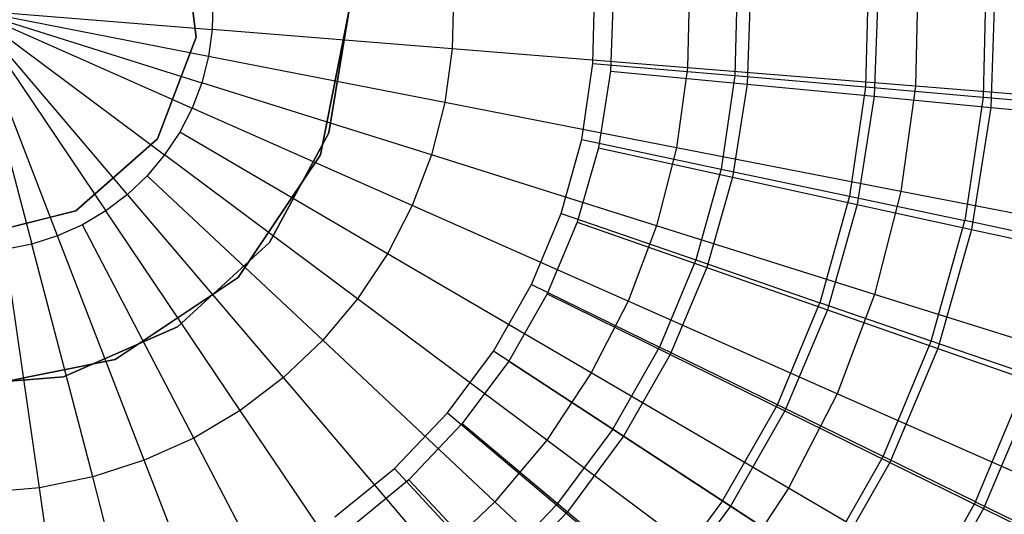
# Model space of a CAD drawing. Extents: x -22.9 to 23, y 4.7 to 50.6.
# Tile 45 of 95: x 0.088 to 1.388, y 27.009 to 27.663. Entities that reach past the tile are written whole.
import ezdxf

# ---------------------------------------------------------------- set-up
doc = ezdxf.new("R2010")
doc.units = 0
doc.header["$LTSCALE"] = 2.54
doc.layers.get('0').update_dxf_attribs({"linetype": 'CONTINUOUS'})

# ---------------------------------------------------------------- blocks, each defined once
blk = doc.blocks.new('HOTEL-MOOD-11783-11791_STL')
at = {"color": 0}
for p, q in [((0.3037, 27.7818, 159.4672), (0.321, 27.6393, 159.4672)), ((0.321, 27.6393, 29.4672), (0.3037, 27.7818, 29.4672)), ((0.3037, 27.7818, 159.4672), (0.321, 27.6393, 159.4672)), ((0.321, 27.6393, 29.4672), (0.3037, 27.7818, 29.4672)), ((1.2082, 27.7197, 30.4506), (1.2046, 27.5737, 30.4506)), ((1.2082, 27.7197, 30.4506), (1.2046, 27.5737, 30.4506)), ((1.2736, 27.7148, 18.4828), (1.2702, 27.5746, 18.4828)), ((1.2736, 27.7148, 18.4828), (1.2702, 27.5746, 18.4828)), ((1.3636, 27.7255, 30.2967), (1.3596, 27.5603, 30.2967)), ((1.3636, 27.7255, 30.2967), (1.3596, 27.5603, 30.2967)), ((0.8448, 27.6047, 30.6964), (0.8472, 27.7062, 30.6964)), ((0.8448, 27.6047, 30.6964), (0.8472, 27.7062, 30.6964)), ((0.9721, 27.7053, 18.3759), (0.9695, 27.5989, 18.3759)), ((0.9721, 27.7053, 18.3759), (0.9695, 27.5989, 18.3759)), ((1.0352, 27.7132, 30.5845), (1.0322, 27.5886, 30.5845)), ((1.0352, 27.7132, 30.5845), (1.0322, 27.5886, 30.5845)), ((1.0525, 27.7016, 30.6932), (1.0481, 27.5774, 30.6932)), ((1.0525, 27.7016, 30.6932), (1.0481, 27.5774, 30.6932)), ((1.2211, 27.7059, 30.5708), (1.216, 27.5613, 30.5708)), ((1.2211, 27.7059, 30.5708), (1.216, 27.5613, 30.5708)), ((1.3753, 27.7099, 30.4307), (1.3696, 27.5466, 30.4307)), ((1.3753, 27.7099, 30.4307), (1.3696, 27.5466, 30.4307)), ((0.6607, 27.6955, 18.3028), (0.6589, 27.624, 18.3028)), ((0.6607, 27.6955, 18.3028), (0.6589, 27.624, 18.3028)), ((0.8714, 27.697, 30.7964), (0.8679, 27.5946, 30.7964)), ((0.8714, 27.697, 30.7964), (0.8679, 27.5946, 30.7964)), ((0.0232, 27.6754, 18.2612), (0.3422, 27.6496, 18.2644)), ((0.3373, 27.6141, 18.2644), (0.0232, 27.6754, 18.2612)), ((0.0232, 27.6754, 18.2612), (0.2796, 27.4839, 18.2644)), ((0.0232, 27.6754, 18.2612), (0.3158, 27.5457, 18.2644)), ((0.0232, 27.6754, 18.2612), (0.3158, 27.5457, 18.2644)), ((0.0232, 27.6754, 18.2612), (0.3285, 27.5793, 18.2644)), ((0.0232, 27.6754, 18.2612), (0.3285, 27.5793, 18.2644)), ((0.3373, 27.6141, 18.2644), (0.0232, 27.6754, 18.2612)), ((0.2305, 27.4316, 18.2644), (0.0232, 27.6754, 18.2612)), ((0.0232, 27.6754, 18.2612), (0.2796, 27.4839, 18.2644)), ((0.1384, 27.3768, 18.2644), (0.0232, 27.6754, 18.2612)), ((0.0232, 27.6754, 18.2612), (0.2019, 27.41, 18.2644)), ((0.0232, 27.6754, 18.2612), (0.2019, 27.41, 18.2644)), ((0.2305, 27.4316, 18.2644), (0.0232, 27.6754, 18.2612)), ((0.0232, 27.6754, 18.2612), (0.1042, 27.3658, 18.2644)), ((0.0232, 27.6754, 18.2612), (0.1042, 27.3658, 18.2644)), ((0.1384, 27.3768, 18.2644), (0.0232, 27.6754, 18.2612)), ((0.0232, 27.6754, 18.2612), (0.3422, 27.6496, 18.2644)), ((0.3431, 27.6855, 18.2644), (0.3422, 27.6496, 18.2644)), ((0.3431, 27.6855, 18.2644), (0.3422, 27.6496, 18.2644)), ((0.4851, 27.4841, 158.7241), (0.5232, 27.6754, 158.7241)), ((0.5232, 27.6754, 158.8041), (0.4851, 27.4841, 158.8041)), ((0.5232, 27.6754, 158.8041), (0.4851, 27.4841, 158.8041)), ((0.4851, 27.4841, 158.7241), (0.5232, 27.6754, 158.7241)), ((0.4961, 27.5131, 30.6964), (0.5232, 27.6754, 30.6964)), ((0.5232, 27.6754, 30.7964), (0.4961, 27.5131, 30.7964)), ((0.4961, 27.5131, 30.6964), (0.5232, 27.6754, 30.6964)), ((0.5232, 27.6754, 30.7964), (0.4961, 27.5131, 30.7964)), ((0.3422, 27.6496, 18.2644), (0.3373, 27.6141, 18.2644)), ((0.3422, 27.6496, 18.2644), (0.3373, 27.6141, 18.2644)), ((0.6589, 27.624, 18.3028), (0.3422, 27.6496, 18.2644)), ((0.6589, 27.624, 18.3028), (0.3422, 27.6496, 18.2644)), ((0.321, 27.6393, 159.4672), (0.2701, 27.505, 159.4672)), ((0.2701, 27.505, 29.4672), (0.321, 27.6393, 29.4672)), ((0.321, 27.6393, 159.4672), (0.2701, 27.505, 159.4672)), ((0.2701, 27.505, 29.4672), (0.321, 27.6393, 29.4672)), ((0.321, 27.6393, 159.4672), (0.321, 27.6393, 29.4672)), ((0.321, 27.6393, 159.4672), (0.321, 27.6393, 29.4672)), ((0.6589, 27.624, 18.3028), (0.6492, 27.5532, 18.3028)), ((0.6589, 27.624, 18.3028), (0.6492, 27.5532, 18.3028)), ((0.9695, 27.5989, 18.3759), (0.6589, 27.624, 18.3028)), ((0.9695, 27.5989, 18.3759), (0.6589, 27.624, 18.3028)), ((0.3373, 27.6141, 18.2644), (0.3285, 27.5793, 18.2644)), ((0.3373, 27.6141, 18.2644), (0.3285, 27.5793, 18.2644)), ((0.6492, 27.5532, 18.3028), (0.3373, 27.6141, 18.2644)), ((0.6492, 27.5532, 18.3028), (0.3373, 27.6141, 18.2644)), ((0.8299, 27.5043, 30.6964), (0.8448, 27.6047, 30.6964)), ((0.8299, 27.5043, 30.6964), (0.8448, 27.6047, 30.6964)), ((0.8448, 27.6047, 30.6964), (1.0322, 27.5886, 30.5845)), ((0.8448, 27.6047, 30.6964), (1.0322, 27.5886, 30.5845)), ((0.9695, 27.5989, 18.3759), (0.955, 27.4934, 18.3759)), ((0.9695, 27.5989, 18.3759), (0.955, 27.4934, 18.3759)), ((1.2702, 27.5746, 18.4828), (0.9695, 27.5989, 18.3759)), ((1.2702, 27.5746, 18.4828), (0.9695, 27.5989, 18.3759)), ((0.8679, 27.5946, 30.7964), (0.852, 27.4934, 30.7964)), ((0.8679, 27.5946, 30.7964), (0.852, 27.4934, 30.7964)), ((0.8679, 27.5946, 30.7964), (1.0481, 27.5774, 30.6932)), ((0.8679, 27.5946, 30.7964), (1.0481, 27.5774, 30.6932)), ((1.0322, 27.5886, 30.5845), (1.0138, 27.4652, 30.5845)), ((1.0322, 27.5886, 30.5845), (1.0138, 27.4652, 30.5845)), ((1.0322, 27.5886, 30.5845), (1.2046, 27.5737, 30.4506)), ((1.0322, 27.5886, 30.5845), (1.2046, 27.5737, 30.4506)), ((0.3285, 27.5793, 18.2644), (0.3158, 27.5457, 18.2644)), ((0.3285, 27.5793, 18.2644), (0.3158, 27.5457, 18.2644)), ((0.6315, 27.4839, 18.3028), (0.3285, 27.5793, 18.2644)), ((0.6315, 27.4839, 18.3028), (0.3285, 27.5793, 18.2644)), ((1.0481, 27.5774, 30.6932), (1.0288, 27.4546, 30.6932)), ((1.0481, 27.5774, 30.6932), (1.0288, 27.4546, 30.6932)), ((1.0481, 27.5774, 30.6932), (1.216, 27.5613, 30.5708)), ((1.0481, 27.5774, 30.6932), (1.216, 27.5613, 30.5708)), ((1.2046, 27.5737, 30.4506), (1.1832, 27.4293, 30.4506)), ((1.2046, 27.5737, 30.4506), (1.1832, 27.4293, 30.4506)), ((1.2046, 27.5737, 30.4506), (1.3596, 27.5603, 30.2967)), ((1.2046, 27.5737, 30.4506), (1.3596, 27.5603, 30.2967)), ((1.2702, 27.5746, 18.4828), (1.2511, 27.4356, 18.4828)), ((1.2702, 27.5746, 18.4828), (1.2511, 27.4356, 18.4828)), ((1.5573, 27.5514, 18.6222), (1.2702, 27.5746, 18.4828)), ((1.5573, 27.5514, 18.6222), (1.2702, 27.5746, 18.4828)), ((1.216, 27.5613, 30.5708), (1.1936, 27.4184, 30.5708)), ((1.216, 27.5613, 30.5708), (1.1936, 27.4184, 30.5708)), ((1.216, 27.5613, 30.5708), (1.3696, 27.5466, 30.4307)), ((1.216, 27.5613, 30.5708), (1.3696, 27.5466, 30.4307)), ((1.3596, 27.5603, 30.2967), (1.3354, 27.397, 30.2967)), ((1.3596, 27.5603, 30.2967), (1.3354, 27.397, 30.2967)), ((1.3596, 27.5603, 30.2967), (1.4949, 27.5487, 30.125)), ((1.3596, 27.5603, 30.2967), (1.4949, 27.5487, 30.125)), ((0.3158, 27.5457, 18.2644), (0.2994, 27.5138, 18.2644)), ((0.3158, 27.5457, 18.2644), (0.2994, 27.5138, 18.2644)), ((0.6063, 27.417, 18.3028), (0.3158, 27.5457, 18.2644)), ((0.6063, 27.417, 18.3028), (0.3158, 27.5457, 18.2644)), ((0.6492, 27.5532, 18.3028), (0.6315, 27.4839, 18.3028)), ((0.6492, 27.5532, 18.3028), (0.6315, 27.4839, 18.3028)), ((0.955, 27.4934, 18.3759), (0.6492, 27.5532, 18.3028)), ((0.955, 27.4934, 18.3759), (0.6492, 27.5532, 18.3028)), ((1.3696, 27.5466, 30.4307), (1.3443, 27.3853, 30.4307)), ((1.3696, 27.5466, 30.4307), (1.3443, 27.3853, 30.4307)), ((1.3696, 27.5466, 30.4307), (1.507, 27.5335, 30.2746)), ((1.3696, 27.5466, 30.4307), (1.507, 27.5335, 30.2746)), ((0.2994, 27.5138, 18.2644), (0.2796, 27.4839, 18.2644)), ((0.2994, 27.5138, 18.2644), (0.2796, 27.4839, 18.2644)), ((0.5736, 27.3533, 18.3028), (0.2994, 27.5138, 18.2644)), ((0.5736, 27.3533, 18.3028), (0.2994, 27.5138, 18.2644)), ((0.4178, 27.3683, 30.6964), (0.4961, 27.5131, 30.6964)), ((0.4961, 27.5131, 30.7964), (0.4178, 27.3683, 30.7964)), ((0.4178, 27.3683, 30.6964), (0.4961, 27.5131, 30.6964)), ((0.4961, 27.5131, 30.7964), (0.4178, 27.3683, 30.7964)), ((0.4961, 27.5131, 30.6964), (0.4961, 27.5131, 30.7964)), ((0.4961, 27.5131, 30.6964), (0.4961, 27.5131, 30.7964)), ((0.2701, 27.505, 159.4672), (0.1626, 27.4098, 159.4672)), ((0.1626, 27.4098, 29.4672), (0.2701, 27.505, 29.4672)), ((0.2701, 27.505, 159.4672), (0.1626, 27.4098, 159.4672)), ((0.1626, 27.4098, 29.4672), (0.2701, 27.505, 29.4672)), ((0.2701, 27.505, 159.4672), (0.2701, 27.505, 29.4672)), ((0.2701, 27.505, 159.4672), (0.2701, 27.505, 29.4672)), ((0.8027, 27.4064, 30.6964), (0.8299, 27.5043, 30.6964)), ((0.8027, 27.4064, 30.6964), (0.8299, 27.5043, 30.6964)), ((0.852, 27.4934, 30.7964), (0.824, 27.3948, 30.7964)), ((0.852, 27.4934, 30.7964), (0.824, 27.3948, 30.7964)), ((0.8299, 27.5043, 30.6964), (1.0138, 27.4652, 30.5845)), ((0.8299, 27.5043, 30.6964), (1.0138, 27.4652, 30.5845)), ((0.852, 27.4934, 30.7964), (1.0288, 27.4546, 30.6932)), ((0.852, 27.4934, 30.7964), (1.0288, 27.4546, 30.6932)), ((0.955, 27.4934, 18.3759), (0.9287, 27.3903, 18.3759)), ((0.955, 27.4934, 18.3759), (0.9287, 27.3903, 18.3759)), ((1.2511, 27.4356, 18.4828), (0.955, 27.4934, 18.3759)), ((1.2511, 27.4356, 18.4828), (0.955, 27.4934, 18.3759)), ((0.2796, 27.4839, 18.2644), (0.2565, 27.4564, 18.2644)), ((0.2796, 27.4839, 18.2644), (0.2565, 27.4564, 18.2644)), ((0.5341, 27.2937, 18.3028), (0.2796, 27.4839, 18.2644)), ((0.5341, 27.2937, 18.3028), (0.2796, 27.4839, 18.2644)), ((0.3767, 27.3219, 158.7241), (0.4851, 27.4841, 158.7241)), ((0.4851, 27.4841, 158.8041), (0.3767, 27.3219, 158.8041)), ((0.4851, 27.4841, 158.8041), (0.3767, 27.3219, 158.8041)), ((0.3767, 27.3219, 158.7241), (0.4851, 27.4841, 158.7241)), ((0.4851, 27.4841, 158.8041), (0.4851, 27.4841, 158.7241)), ((0.4851, 27.4841, 158.8041), (0.4851, 27.4841, 158.7241)), ((0.6315, 27.4839, 18.3028), (0.6063, 27.417, 18.3028)), ((0.6315, 27.4839, 18.3028), (0.6063, 27.417, 18.3028)), ((0.9287, 27.3903, 18.3759), (0.6315, 27.4839, 18.3028)), ((0.9287, 27.3903, 18.3759), (0.6315, 27.4839, 18.3028)), ((0.2565, 27.4564, 18.2644), (0.2305, 27.4316, 18.2644)), ((0.2565, 27.4564, 18.2644), (0.2305, 27.4316, 18.2644)), ((0.4882, 27.2389, 18.3028), (0.2565, 27.4564, 18.2644)), ((0.4882, 27.2389, 18.3028), (0.2565, 27.4564, 18.2644)), ((1.0138, 27.4652, 30.5845), (0.9805, 27.3451, 30.5845)), ((1.0138, 27.4652, 30.5845), (0.9805, 27.3451, 30.5845)), ((1.0288, 27.4546, 30.6932), (0.9949, 27.335, 30.6932)), ((1.0288, 27.4546, 30.6932), (0.9949, 27.335, 30.6932)), ((1.0138, 27.4652, 30.5845), (1.1832, 27.4293, 30.4506)), ((1.0138, 27.4652, 30.5845), (1.1832, 27.4293, 30.4506)), ((1.0288, 27.4546, 30.6932), (1.1936, 27.4184, 30.5708)), ((1.0288, 27.4546, 30.6932), (1.1936, 27.4184, 30.5708)), ((0.2305, 27.4316, 18.2644), (0.2019, 27.41, 18.2644)), ((0.2305, 27.4316, 18.2644), (0.2019, 27.41, 18.2644)), ((0.4364, 27.1896, 18.3028), (0.2305, 27.4316, 18.2644)), ((0.4364, 27.1896, 18.3028), (0.2305, 27.4316, 18.2644)), ((1.1832, 27.4293, 30.4506), (1.1441, 27.2886, 30.4506)), ((1.1832, 27.4293, 30.4506), (1.1441, 27.2886, 30.4506)), ((1.1832, 27.4293, 30.4506), (1.3354, 27.397, 30.2967)), ((1.1832, 27.4293, 30.4506), (1.3354, 27.397, 30.2967)), ((1.2511, 27.4356, 18.4828), (1.2165, 27.2996, 18.4828)), ((1.2511, 27.4356, 18.4828), (1.2165, 27.2996, 18.4828)), ((1.5338, 27.3804, 18.6222), (1.2511, 27.4356, 18.4828)), ((1.5338, 27.3804, 18.6222), (1.2511, 27.4356, 18.4828)), ((0.6063, 27.417, 18.3028), (0.5736, 27.3533, 18.3028)), ((0.6063, 27.417, 18.3028), (0.5736, 27.3533, 18.3028)), ((0.8911, 27.2907, 18.3759), (0.6063, 27.417, 18.3028)), ((0.8911, 27.2907, 18.3759), (0.6063, 27.417, 18.3028)), ((1.1936, 27.4184, 30.5708), (1.1541, 27.2792, 30.5708)), ((1.1936, 27.4184, 30.5708), (1.1541, 27.2792, 30.5708)), ((1.1936, 27.4184, 30.5708), (1.3443, 27.3853, 30.4307)), ((1.1936, 27.4184, 30.5708), (1.3443, 27.3853, 30.4307)), ((0.1626, 27.4098, 159.4672), (0.0232, 27.3754, 159.4672)), ((0.0232, 27.3754, 29.4672), (0.1626, 27.4098, 29.4672)), ((0.1626, 27.4098, 159.4672), (0.0232, 27.3754, 159.4672)), ((0.0232, 27.3754, 29.4672), (0.1626, 27.4098, 29.4672)), ((0.1626, 27.4098, 159.4672), (0.1626, 27.4098, 29.4672)), ((0.1626, 27.4098, 159.4672), (0.1626, 27.4098, 29.4672)), ((0.2019, 27.41, 18.2644), (0.1711, 27.3916, 18.2644)), ((0.2019, 27.41, 18.2644), (0.1711, 27.3916, 18.2644)), ((0.3794, 27.1464, 18.3028), (0.2019, 27.41, 18.2644)), ((0.3794, 27.1464, 18.3028), (0.2019, 27.41, 18.2644)), ((0.7637, 27.3127, 30.6964), (0.8027, 27.4064, 30.6964)), ((0.7637, 27.3127, 30.6964), (0.8027, 27.4064, 30.6964)), ((0.8027, 27.4064, 30.6964), (0.9805, 27.3451, 30.5845)), ((0.8027, 27.4064, 30.6964), (0.9805, 27.3451, 30.5845)), ((0.1711, 27.3916, 18.2644), (0.1384, 27.3768, 18.2644)), ((0.1711, 27.3916, 18.2644), (0.1384, 27.3768, 18.2644)), ((0.3179, 27.1098, 18.3028), (0.1711, 27.3916, 18.2644)), ((0.3179, 27.1098, 18.3028), (0.1711, 27.3916, 18.2644)), ((0.824, 27.3948, 30.7964), (0.7843, 27.3004, 30.7964)), ((0.824, 27.3948, 30.7964), (0.7843, 27.3004, 30.7964)), ((0.824, 27.3948, 30.7964), (0.9949, 27.335, 30.6932)), ((0.824, 27.3948, 30.7964), (0.9949, 27.335, 30.6932)), ((0.9287, 27.3903, 18.3759), (0.8911, 27.2907, 18.3759)), ((0.9287, 27.3903, 18.3759), (0.8911, 27.2907, 18.3759)), ((1.2165, 27.2996, 18.4828), (0.9287, 27.3903, 18.3759)), ((1.2165, 27.2996, 18.4828), (0.9287, 27.3903, 18.3759)), ((1.2912, 27.2379, 30.2967), (1.3354, 27.397, 30.2967)), ((1.2912, 27.2379, 30.2967), (1.3354, 27.397, 30.2967)), ((1.4681, 27.3688, 30.125), (1.3354, 27.397, 30.2967)), ((1.4681, 27.3688, 30.125), (1.3354, 27.397, 30.2967)), ((0.1384, 27.3768, 18.2644), (0.1042, 27.3658, 18.2644)), ((0.1384, 27.3768, 18.2644), (0.1042, 27.3658, 18.2644)), ((0.2527, 27.0804, 18.3028), (0.1384, 27.3768, 18.2644)), ((0.2527, 27.0804, 18.3028), (0.1384, 27.3768, 18.2644)), ((1.3443, 27.3853, 30.4307), (1.2997, 27.2281, 30.4307)), ((1.3443, 27.3853, 30.4307), (1.2997, 27.2281, 30.4307)), ((1.3443, 27.3853, 30.4307), (1.4791, 27.3557, 30.2746)), ((1.3443, 27.3853, 30.4307), (1.4791, 27.3557, 30.2746)), ((0.1042, 27.3658, 18.2644), (0.069, 27.3587, 18.2644)), ((0.1042, 27.3658, 18.2644), (0.069, 27.3587, 18.2644)), ((0.1846, 27.0584, 18.3028), (0.1042, 27.3658, 18.2644)), ((0.1846, 27.0584, 18.3028), (0.1042, 27.3658, 18.2644)), ((0.2967, 27.2569, 30.6964), (0.4178, 27.3683, 30.6964)), ((0.4178, 27.3683, 30.7964), (0.2967, 27.2569, 30.7964)), ((0.2967, 27.2569, 30.6964), (0.4178, 27.3683, 30.6964)), ((0.4178, 27.3683, 30.7964), (0.2967, 27.2569, 30.7964)), ((0.4178, 27.3683, 30.6964), (0.4178, 27.3683, 30.7964)), ((0.4178, 27.3683, 30.6964), (0.4178, 27.3683, 30.7964)), ((0.1145, 27.0442, 18.3028), (0.069, 27.3587, 18.2644)), ((0.1145, 27.0442, 18.3028), (0.069, 27.3587, 18.2644)), ((0.5736, 27.3533, 18.3028), (0.5341, 27.2937, 18.3028)), ((0.5736, 27.3533, 18.3028), (0.5341, 27.2937, 18.3028)), ((0.8426, 27.1959, 18.3759), (0.5736, 27.3533, 18.3028)), ((0.8426, 27.1959, 18.3759), (0.5736, 27.3533, 18.3028)), ((0.9805, 27.3451, 30.5845), (0.9326, 27.2299, 30.5845)), ((0.9805, 27.3451, 30.5845), (0.9326, 27.2299, 30.5845)), ((0.9805, 27.3451, 30.5845), (1.1441, 27.2886, 30.4506)), ((0.9805, 27.3451, 30.5845), (1.1441, 27.2886, 30.4506)), ((0.9949, 27.335, 30.6932), (0.9467, 27.2203, 30.6932)), ((0.9949, 27.335, 30.6932), (0.9467, 27.2203, 30.6932)), ((0.9949, 27.335, 30.6932), (1.1541, 27.2792, 30.5708)), ((0.9949, 27.335, 30.6932), (1.1541, 27.2792, 30.5708)), ((0.2145, 27.2135, 158.7241), (0.3767, 27.3219, 158.7241)), ((0.3767, 27.3219, 158.8041), (0.2145, 27.2135, 158.8041)), ((0.3767, 27.3219, 158.8041), (0.2145, 27.2135, 158.8041)), ((0.2145, 27.2135, 158.7241), (0.3767, 27.3219, 158.7241)), ((0.3767, 27.3219, 158.8041), (0.3767, 27.3219, 158.7241)), ((0.3767, 27.3219, 158.8041), (0.3767, 27.3219, 158.7241)), ((0.7135, 27.2244, 30.6964), (0.7637, 27.3127, 30.6964)), ((0.7135, 27.2244, 30.6964), (0.7637, 27.3127, 30.6964)), ((0.7637, 27.3127, 30.6964), (0.9326, 27.2299, 30.5845)), ((0.7637, 27.3127, 30.6964), (0.9326, 27.2299, 30.5845)), ((0.7843, 27.3004, 30.7964), (0.7336, 27.2113, 30.7964)), ((0.7843, 27.3004, 30.7964), (0.7336, 27.2113, 30.7964)), ((0.7843, 27.3004, 30.7964), (0.9467, 27.2203, 30.6932)), ((0.7843, 27.3004, 30.7964), (0.9467, 27.2203, 30.6932)), ((1.2165, 27.2996, 18.4828), (1.1669, 27.1684, 18.4828)), ((1.2165, 27.2996, 18.4828), (1.1669, 27.1684, 18.4828)), ((1.4913, 27.2131, 18.6222), (1.2165, 27.2996, 18.4828)), ((1.4913, 27.2131, 18.6222), (1.2165, 27.2996, 18.4828)), ((0.5341, 27.2937, 18.3028), (0.4882, 27.2389, 18.3028)), ((0.5341, 27.2937, 18.3028), (0.4882, 27.2389, 18.3028)), ((0.7837, 27.1072, 18.3759), (0.5341, 27.2937, 18.3028)), ((0.7837, 27.1072, 18.3759), (0.5341, 27.2937, 18.3028)), ((0.8911, 27.2907, 18.3759), (0.8426, 27.1959, 18.3759)), ((0.8911, 27.2907, 18.3759), (0.8426, 27.1959, 18.3759)), ((1.1669, 27.1684, 18.4828), (0.8911, 27.2907, 18.3759)), ((1.1669, 27.1684, 18.4828), (0.8911, 27.2907, 18.3759)), ((1.0881, 27.1538, 30.4506), (1.1441, 27.2886, 30.4506)), ((1.0881, 27.1538, 30.4506), (1.1441, 27.2886, 30.4506)), ((1.2912, 27.2379, 30.2967), (1.1441, 27.2886, 30.4506)), ((1.2912, 27.2379, 30.2967), (1.1441, 27.2886, 30.4506)), ((1.1541, 27.2792, 30.5708), (1.0981, 27.1457, 30.5708)), ((1.1541, 27.2792, 30.5708), (1.0981, 27.1457, 30.5708)), ((1.1541, 27.2792, 30.5708), (1.2997, 27.2281, 30.4307)), ((1.1541, 27.2792, 30.5708), (1.2997, 27.2281, 30.4307)), ((0.1459, 27.1907, 30.6964), (0.2967, 27.2569, 30.6964)), ((0.2967, 27.2569, 30.7964), (0.1459, 27.1907, 30.7964)), ((0.1459, 27.1907, 30.6964), (0.2967, 27.2569, 30.6964)), ((0.2967, 27.2569, 30.7964), (0.1459, 27.1907, 30.7964)), ((0.2967, 27.2569, 30.6964), (0.2967, 27.2569, 30.7964)), ((0.2967, 27.2569, 30.6964), (0.2967, 27.2569, 30.7964)), ((0.4882, 27.2389, 18.3028), (0.4364, 27.1896, 18.3028)), ((0.4882, 27.2389, 18.3028), (0.4364, 27.1896, 18.3028)), ((0.7153, 27.0256, 18.3759), (0.4882, 27.2389, 18.3028)), ((0.7153, 27.0256, 18.3759), (0.4882, 27.2389, 18.3028)), ((1.2278, 27.0853, 30.2967), (1.2912, 27.2379, 30.2967)), ((1.2278, 27.0853, 30.2967), (1.2912, 27.2379, 30.2967)), ((1.4195, 27.1936, 30.125), (1.2912, 27.2379, 30.2967)), ((1.4195, 27.1936, 30.125), (1.2912, 27.2379, 30.2967)), ((0.6529, 27.143, 30.6964), (0.7135, 27.2244, 30.6964)), ((0.6529, 27.143, 30.6964), (0.7135, 27.2244, 30.6964)), ((0.871, 27.1216, 30.5845), (0.7135, 27.2244, 30.6964)), ((0.871, 27.1216, 30.5845), (0.7135, 27.2244, 30.6964)), ((0.871, 27.1216, 30.5845), (0.9326, 27.2299, 30.5845)), ((0.871, 27.1216, 30.5845), (0.9326, 27.2299, 30.5845)), ((0.9467, 27.2203, 30.6932), (0.8851, 27.1123, 30.6932)), ((0.9467, 27.2203, 30.6932), (0.8851, 27.1123, 30.6932)), ((1.0881, 27.1538, 30.4506), (0.9326, 27.2299, 30.5845)), ((1.0881, 27.1538, 30.4506), (0.9326, 27.2299, 30.5845)), ((0.9467, 27.2203, 30.6932), (1.0981, 27.1457, 30.5708)), ((0.9467, 27.2203, 30.6932), (1.0981, 27.1457, 30.5708)), ((1.2997, 27.2281, 30.4307), (1.2364, 27.0775, 30.4307)), ((1.2997, 27.2281, 30.4307), (1.2364, 27.0775, 30.4307)), ((1.2997, 27.2281, 30.4307), (1.4299, 27.1825, 30.2746)), ((1.2997, 27.2281, 30.4307), (1.4299, 27.1825, 30.2746)), ((0.0232, 27.1754, 158.7241), (0.2145, 27.2135, 158.7241)), ((0.2145, 27.2135, 158.8041), (0.0232, 27.1754, 158.8041)), ((0.2145, 27.2135, 158.8041), (0.0232, 27.1754, 158.8041)), ((0.0232, 27.1754, 158.7241), (0.2145, 27.2135, 158.7241)), ((0.2145, 27.2135, 158.8041), (0.2145, 27.2135, 158.7241)), ((0.2145, 27.2135, 158.8041), (0.2145, 27.2135, 158.7241)), ((0.7336, 27.2113, 30.7964), (0.6724, 27.1291, 30.7964)), ((0.7336, 27.2113, 30.7964), (0.6724, 27.1291, 30.7964)), ((0.7336, 27.2113, 30.7964), (0.8851, 27.1123, 30.6932)), ((0.7336, 27.2113, 30.7964), (0.8851, 27.1123, 30.6932)), ((0.8426, 27.1959, 18.3759), (0.7837, 27.1072, 18.3759)), ((0.8426, 27.1959, 18.3759), (0.7837, 27.1072, 18.3759)), ((1.1029, 27.0435, 18.4828), (0.8426, 27.1959, 18.3759)), ((1.1029, 27.0435, 18.4828), (0.8426, 27.1959, 18.3759)), ((-0.0181, 27.1772, 30.6964), (0.1459, 27.1907, 30.6964)), ((0.1459, 27.1907, 30.7964), (-0.0181, 27.1772, 30.7964)), ((-0.0181, 27.1772, 30.6964), (0.1459, 27.1907, 30.6964)), ((0.1459, 27.1907, 30.7964), (-0.0181, 27.1772, 30.7964)), ((0.1459, 27.1907, 30.6964), (0.1459, 27.1907, 30.7964)), ((0.1459, 27.1907, 30.6964), (0.1459, 27.1907, 30.7964)), ((0.4364, 27.1896, 18.3028), (0.3794, 27.1464, 18.3028)), ((0.4364, 27.1896, 18.3028), (0.3794, 27.1464, 18.3028)), ((0.6382, 26.9522, 18.3759), (0.4364, 27.1896, 18.3028)), ((0.6382, 26.9522, 18.3759), (0.4364, 27.1896, 18.3028)), ((1.3497, 27.0256, 30.125), (1.4195, 27.1936, 30.125)), ((1.3497, 27.0256, 30.125), (1.4195, 27.1936, 30.125)), ((1.4299, 27.1825, 30.2746), (1.3602, 27.0165, 30.2746)), ((1.4299, 27.1825, 30.2746), (1.3602, 27.0165, 30.2746)), ((1.1669, 27.1684, 18.4828), (1.1029, 27.0435, 18.4828)), ((1.1669, 27.1684, 18.4828), (1.1029, 27.0435, 18.4828)), ((1.4303, 27.0516, 18.6222), (1.1669, 27.1684, 18.4828)), ((1.4303, 27.0516, 18.6222), (1.1669, 27.1684, 18.4828)), ((0.3794, 27.1464, 18.3028), (0.3179, 27.1098, 18.3028)), ((0.3794, 27.1464, 18.3028), (0.3179, 27.1098, 18.3028)), ((0.5534, 26.8879, 18.3759), (0.3794, 27.1464, 18.3028)), ((0.5534, 26.8879, 18.3759), (0.3794, 27.1464, 18.3028)), ((0.5827, 27.0697, 30.6964), (0.6529, 27.143, 30.6964)), ((0.5827, 27.0697, 30.6964), (0.6529, 27.143, 30.6964)), ((0.6529, 27.143, 30.6964), (0.7965, 27.0216, 30.5845)), ((0.6529, 27.143, 30.6964), (0.7965, 27.0216, 30.5845)), ((1.0159, 27.0269, 30.4506), (1.0881, 27.1538, 30.4506)), ((1.0159, 27.0269, 30.4506), (1.0881, 27.1538, 30.4506)), ((1.0981, 27.1457, 30.5708), (1.0264, 27.02, 30.5708)), ((1.0981, 27.1457, 30.5708), (1.0264, 27.02, 30.5708)), ((1.2278, 27.0853, 30.2967), (1.0881, 27.1538, 30.4506)), ((1.2278, 27.0853, 30.2967), (1.0881, 27.1538, 30.4506)), ((1.0981, 27.1457, 30.5708), (1.2364, 27.0775, 30.4307)), ((1.0981, 27.1457, 30.5708), (1.2364, 27.0775, 30.4307)), ((0.6724, 27.1291, 30.7964), (0.6018, 27.0548, 30.7964)), ((0.6724, 27.1291, 30.7964), (0.6018, 27.0548, 30.7964)), ((0.6724, 27.1291, 30.7964), (0.811, 27.0125, 30.6932)), ((0.6724, 27.1291, 30.7964), (0.811, 27.0125, 30.6932)), ((0.871, 27.1216, 30.5845), (0.7965, 27.0216, 30.5845)), ((0.871, 27.1216, 30.5845), (0.7965, 27.0216, 30.5845)), ((1.0159, 27.0269, 30.4506), (0.871, 27.1216, 30.5845)), ((1.0159, 27.0269, 30.4506), (0.871, 27.1216, 30.5845)), ((0.3179, 27.1098, 18.3028), (0.2527, 27.0804, 18.3028)), ((0.3179, 27.1098, 18.3028), (0.2527, 27.0804, 18.3028)), ((0.4619, 26.8335, 18.3759), (0.3179, 27.1098, 18.3028)), ((0.4619, 26.8335, 18.3759), (0.3179, 27.1098, 18.3028)), ((0.7837, 27.1072, 18.3759), (0.7153, 27.0256, 18.3759)), ((0.7837, 27.1072, 18.3759), (0.7153, 27.0256, 18.3759)), ((1.0254, 26.9266, 18.4828), (0.7837, 27.1072, 18.3759)), ((1.0254, 26.9266, 18.4828), (0.7837, 27.1072, 18.3759)), ((0.8851, 27.1123, 30.6932), (0.811, 27.0125, 30.6932)), ((0.8851, 27.1123, 30.6932), (0.811, 27.0125, 30.6932)), ((0.8851, 27.1123, 30.6932), (1.0264, 27.02, 30.5708)), ((0.8851, 27.1123, 30.6932), (1.0264, 27.02, 30.5708)), ((0.2527, 27.0804, 18.3028), (0.1846, 27.0584, 18.3028)), ((0.2527, 27.0804, 18.3028), (0.1846, 27.0584, 18.3028)), ((0.3648, 26.7896, 18.3759), (0.2527, 27.0804, 18.3028)), ((0.3648, 26.7896, 18.3759), (0.2527, 27.0804, 18.3028)), ((1.1462, 26.9418, 30.2967), (1.2278, 27.0853, 30.2967)), ((1.1462, 26.9418, 30.2967), (1.2278, 27.0853, 30.2967)), ((1.2364, 27.0775, 30.4307), (1.1555, 26.9357, 30.4307)), ((1.2364, 27.0775, 30.4307), (1.1555, 26.9357, 30.4307)), ((1.3497, 27.0256, 30.125), (1.2278, 27.0853, 30.2967)), ((1.3497, 27.0256, 30.125), (1.2278, 27.0853, 30.2967)), ((1.2364, 27.0775, 30.4307), (1.3602, 27.0165, 30.2746)), ((1.2364, 27.0775, 30.4307), (1.3602, 27.0165, 30.2746)), ((0.504, 27.0055, 30.6964), (0.5827, 27.0697, 30.6964)), ((0.504, 27.0055, 30.6964), (0.5827, 27.0697, 30.6964)), ((0.5827, 27.0697, 30.6964), (0.7103, 26.9315, 30.5845)), ((0.5827, 27.0697, 30.6964), (0.7103, 26.9315, 30.5845)), ((0.1846, 27.0584, 18.3028), (0.1145, 27.0442, 18.3028)), ((0.1846, 27.0584, 18.3028), (0.1145, 27.0442, 18.3028)), ((0.2635, 26.757, 18.3759), (0.1846, 27.0584, 18.3028)), ((0.2635, 26.757, 18.3759), (0.1846, 27.0584, 18.3028)), ((0.6018, 27.0548, 30.7964), (0.5228, 26.9896, 30.7964)), ((0.6018, 27.0548, 30.7964), (0.5228, 26.9896, 30.7964)), ((0.6018, 27.0548, 30.7964), (0.7253, 26.9224, 30.6932)), ((0.6018, 27.0548, 30.7964), (0.7253, 26.9224, 30.6932)), ((0.1145, 27.0442, 18.3028), (0.0433, 27.038, 18.3028)), ((0.1145, 27.0442, 18.3028), (0.0433, 27.038, 18.3028)), ((0.1591, 26.7358, 18.3759), (0.1145, 27.0442, 18.3028)), ((0.1591, 26.7358, 18.3759), (0.1145, 27.0442, 18.3028)), ((1.1029, 27.0435, 18.4828), (1.0254, 26.9266, 18.4828)), ((1.1029, 27.0435, 18.4828), (1.0254, 26.9266, 18.4828)), ((1.3516, 26.898, 18.6222), (1.1029, 27.0435, 18.4828)), ((1.3516, 26.898, 18.6222), (1.1029, 27.0435, 18.4828)), ((0.7153, 27.0256, 18.3759), (0.6382, 26.9522, 18.3759)), ((0.7153, 27.0256, 18.3759), (0.6382, 26.9522, 18.3759)), ((0.9353, 26.8191, 18.4828), (0.7153, 27.0256, 18.3759)), ((0.9353, 26.8191, 18.4828), (0.7153, 27.0256, 18.3759)), ((1.0159, 27.0269, 30.4506), (0.9287, 26.9098, 30.4506)), ((1.0159, 27.0269, 30.4506), (0.9287, 26.9098, 30.4506)), ((1.1462, 26.9418, 30.2967), (1.0159, 27.0269, 30.4506)), ((1.1462, 26.9418, 30.2967), (1.0159, 27.0269, 30.4506)), ((1.3497, 27.0256, 30.125), (1.2598, 26.8675, 30.125)), ((1.3497, 27.0256, 30.125), (1.2598, 26.8675, 30.125)), ((1.3497, 27.0256, 30.125), (1.452, 26.9755, 29.9381)), ((1.3497, 27.0256, 30.125), (1.452, 26.9755, 29.9381)), ((0.7965, 27.0216, 30.5845), (0.7103, 26.9315, 30.5845)), ((0.7965, 27.0216, 30.5845), (0.7103, 26.9315, 30.5845)), ((0.811, 27.0125, 30.6932), (0.7253, 26.9224, 30.6932)), ((0.811, 27.0125, 30.6932), (0.7253, 26.9224, 30.6932)), ((0.7965, 27.0216, 30.5845), (0.9287, 26.9098, 30.4506)), ((0.7965, 27.0216, 30.5845), (0.9287, 26.9098, 30.4506)), ((0.811, 27.0125, 30.6932), (0.9401, 26.9039, 30.5708)), ((0.811, 27.0125, 30.6932), (0.9401, 26.9039, 30.5708)), ((1.0264, 27.02, 30.5708), (0.9401, 26.9039, 30.5708)), ((1.0264, 27.02, 30.5708), (0.9401, 26.9039, 30.5708)), ((1.0264, 27.02, 30.5708), (1.1555, 26.9357, 30.4307)), ((1.0264, 27.02, 30.5708), (1.1555, 26.9357, 30.4307)), ((1.3602, 27.0165, 30.2746), (1.2711, 26.8602, 30.2746)), ((1.3602, 27.0165, 30.2746), (1.2711, 26.8602, 30.2746)), ((1.3602, 27.0165, 30.2746), (1.4679, 26.9635, 30.1042)), ((1.3602, 27.0165, 30.2746), (1.4679, 26.9635, 30.1042))]:
    blk.add_line(p, q, dxfattribs=at)

msp = doc.modelspace()

# ---------------------------------------------------------------- block references
at = {"color": 0}
msp.add_blockref('HOTEL-MOOD-11783-11791_STL', (0, 0), dxfattribs=at)

doc.saveas('drawing.dxf')
